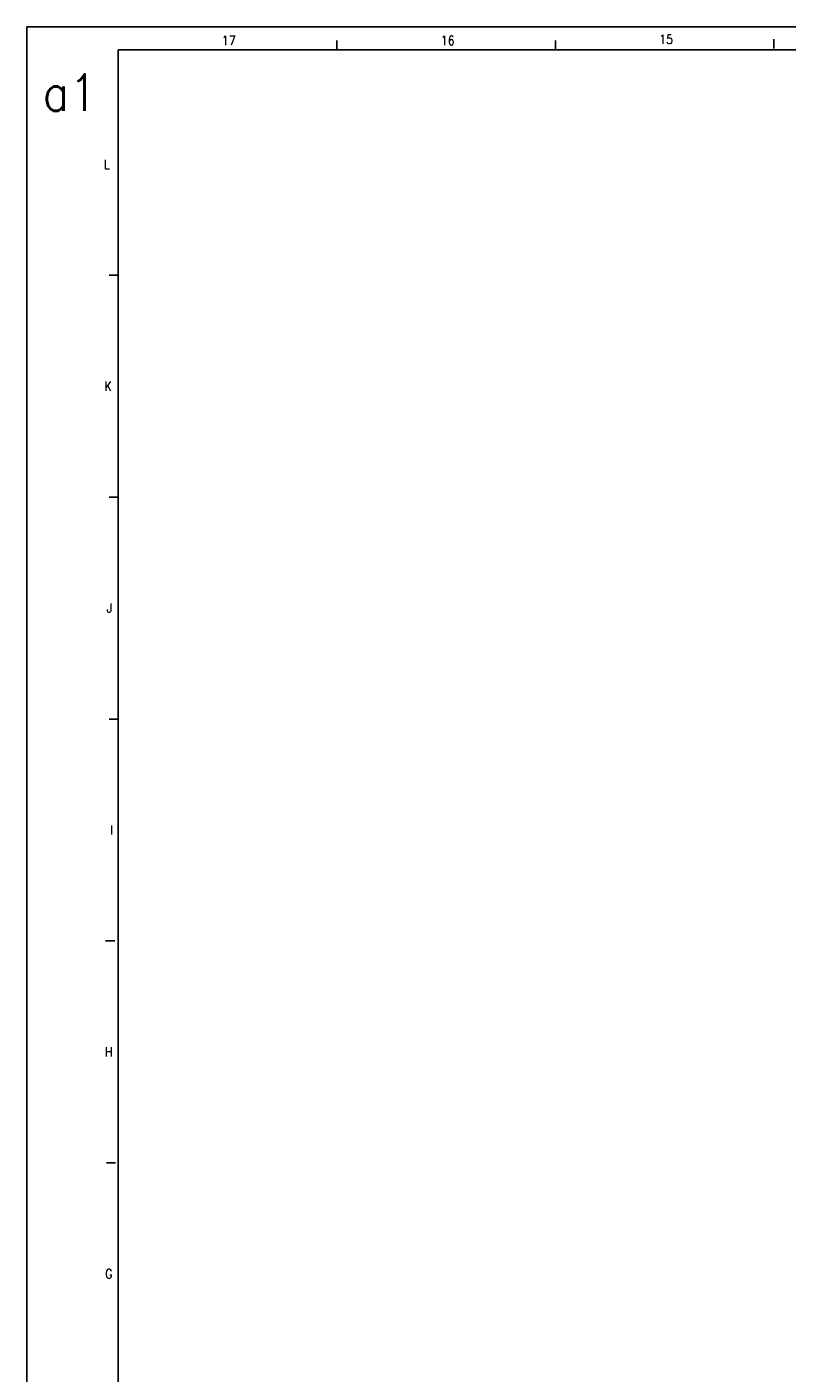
# Model space of a CAD drawing. Header units: millimetres. Extents: x -418 to 1275, y -151 to 443.
# Tile 5 of 47: x -418 to -251, y 148 to 443. Entities that reach past the tile are written whole.
import ezdxf

# ---------------------------------------------------------------- set-up
doc = ezdxf.new("R2010")
doc.units = ezdxf.units.MM
doc.layers.add('1', color=7, linetype='Continuous')
doc.styles.add('CONVERTER_12', font='txt.shx', dxfattribs={"width": 0.9})

# ---------------------------------------------------------------- blocks, each defined once
blk = doc.blocks.new('_A1', base_point=(416.98, -145.5))
at = {"layer": '1', "color": 2, "linetype": 'Continuous'}
for p, q in [((421.98, 443.5), (-418.02, 443.5)), ((-418.02, 443.5), (-418.02, -150.5)), ((-350.08, 440.5), (-350.08, 438.5)), ((-302.14, 440.5), (-302.14, 438.5)), ((-254.2, 440.78), (-254.2, 438.78)), ((-398.02, 389.03), (-400.02, 389.03)), ((-398.02, 340.37), (-400.02, 340.37)), ((-398.02, 291.7), (-400.02, 291.7)), ((-398.76, 243.03), (-400.76, 243.03)), ((-398.6, 194.37), (-400.6, 194.37))]:
    blk.add_line(p, q, dxfattribs=at)
at = {"layer": '1', "color": 7, "linetype": 'Continuous'}
for p, q in [((416.98, 438.5), (-398.02, 438.5)), ((-398.02, 438.5), (-398.02, -145.5))]:
    blk.add_line(p, q, dxfattribs=at)
at = {"layer": '1', "color": 2, "char_height": 2, "attachment_point": 4, "line_spacing_factor": 1.20048, "style": 'CONVERTER_12'}
for s, insert in [('17', (-375.3, 440.52)), ('16', (-327.3, 440.52)), ('15', (-279.42, 440.8)), ('L', (-401.14, 413.37)), ('K', (-401.06, 364.7)), ('J', (-400.53, 316.03)), ('I', (-399.76, 267.37)), ('H', (-400.97, 218.7)), ('G', (-400.86, 170.03))]:
    blk.add_mtext(s, dxfattribs=dict(at, insert=insert))
at = {"layer": '1', "color": 6, "insert": (-414.62, 429.07), "char_height": 8, "attachment_point": 4, "line_spacing_factor": 1.20048, "style": 'CONVERTER_12'}
blk.add_mtext('a1', dxfattribs=at)

msp = doc.modelspace()

# ---------------------------------------------------------------- block references
msp.add_blockref('_A1', (416.98, -145.5))

doc.saveas('drawing.dxf')
